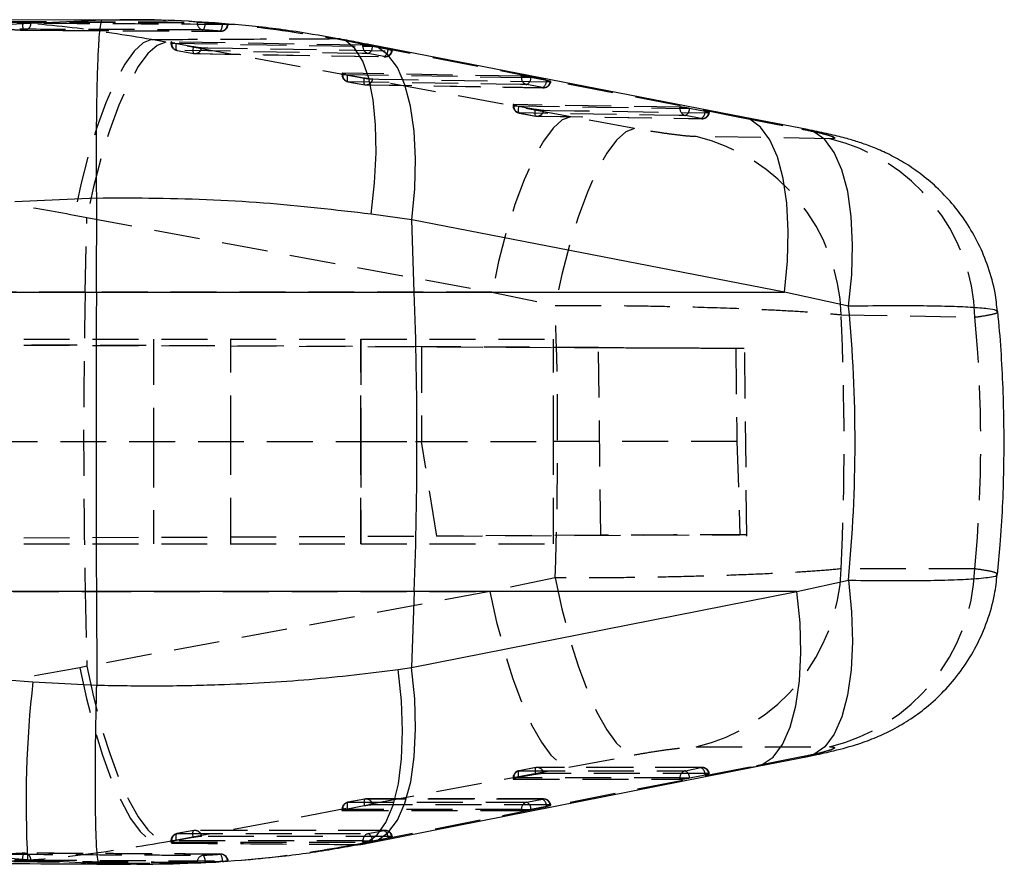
# Model space of a CAD drawing. Extents: x 46 to 629, y 29 to 396.
# Tile 7 of 12: x 318 to 358, y 169 to 204. Entities that reach past the tile are written whole.
import ezdxf

# ---------------------------------------------------------------- set-up
doc = ezdxf.new("R2010")
doc.units = 0
doc.header["$LTSCALE"] = 1.5
doc.linetypes.add('HIDDEN', pattern=[1.905, 1.27, -0.635])
doc.layers.get('0').update_dxf_attribs({"linetype": 'CONTINUOUS'})

msp = doc.modelspace()

# ---------------------------------------------------------------- linework, layer by layer
at = {"color": 7, "linetype": 'CONTINUOUS'}
for p, q in [((321.584413, 203.55376), (313.962641, 203.52171)), ((317.138711, 203.372814), (320.990401, 203.553123)), ((347.590613, 199.508092), (332.125591, 202.509252)), ((350.251319, 198.992005), (347.590315, 199.507908)), ((320.755983, 196.142643), (317.359181, 195.989883)), ((320.741164, 192.243974), (320.755991, 196.140723)), ((320.755991, 196.140723), (320.755983, 196.142643)), ((333.832728, 195.245531), (332.146006, 195.48193)), ((333.938392, 192.243974), (333.832728, 195.245531)), ((349.300133, 192.243974), (333.832728, 195.245531)), ((268.954771, 192.243974), (320.741164, 192.243974)), ((320.741164, 192.243974), (333.938392, 192.243974)), ((333.938392, 192.243974), (349.300133, 192.243974)), ((351.96379, 191.661611), (349.300133, 192.243974)), ((349.820065, 179.823758), (351.95333, 180.297356)), ((320.741164, 179.823758), (269.434141, 179.823758)), ((333.938392, 179.823758), (320.741164, 179.823758)), ((320.741164, 179.823758), (320.755946, 175.938112)), ((333.938392, 179.823758), (333.827542, 176.674927)), ((333.827542, 176.674927), (349.820065, 179.823758)), ((349.820065, 179.823758), (333.938392, 179.823758)), ((333.271968, 176.595322), (333.827542, 176.674927)), ((318.105715, 176.07334), (320.755901, 175.933976)), ((320.755901, 175.933976), (320.755946, 175.938112)), ((348.131897, 172.564289), (350.26476, 172.98406)), ((317.340294, 168.696137), (317.887897, 168.690441)), ((320.862355, 168.527778), (317.887897, 168.690441)), ((326.103436, 168.646816), (326.18245, 168.646477)), ((326.18245, 168.646477), (326.208638, 168.645151))]:
    msp.add_line(p, q, dxfattribs=at)
at = {"color": 7, "linetype": 'HIDDEN'}
for p, q in [((317.731599, 203.115491), (319.351489, 203.108702)), ((317.748877, 203.114564), (319.37472, 203.108549)), ((324.923808, 203.434398), (324.923808, 203.454182)), ((325.257065, 203.434398), (324.923808, 203.434398)), ((325.97162, 203.383708), (326.014528, 203.379976)), ((325.97162, 203.379976), (325.97162, 203.383708)), ((326.014528, 203.379976), (325.97162, 203.379976)), ((326.20726, 203.353273), (326.18204, 203.352349)), ((319.351489, 203.108702), (321.83625, 203.098288)), ((321.860845, 203.095393), (325.905057, 203.073995)), ((323.625634, 202.62398), (323.034385, 202.732582)), ((330.665635, 202.767218), (331.898244, 202.530835)), ((330.853315, 202.752911), (330.665635, 202.767218)), ((340.440901, 199.528194), (323.625634, 202.62398)), ((323.835912, 202.623818), (323.835912, 202.578815)), ((323.998759, 202.578815), (323.836351, 202.578815)), ((331.802341, 202.496672), (323.864112, 202.628545)), ((323.864112, 202.628545), (323.864112, 202.578815)), ((323.998759, 202.578815), (324.064615, 202.566173)), ((324.064615, 202.566173), (324.763375, 202.438405)), ((331.802341, 202.447053), (331.802341, 202.496672)), ((332.170354, 202.447053), (331.802341, 202.447053)), ((331.898244, 202.530835), (347.361731, 199.529666)), ((332.123073, 202.509433), (331.898244, 202.530835)), ((332.200216, 202.441348), (332.170354, 202.447053)), ((332.847851, 202.314764), (332.200216, 202.441348)), ((324.090774, 202.2791), (324.085648, 202.279281)), ((324.090774, 202.2791), (324.789534, 202.15134)), ((324.784408, 202.151518), (324.789534, 202.15134)), ((324.834118, 202.14713), (332.72125, 202.016894)), ((332.67677, 202.020727), (332.029136, 202.147316)), ((330.935376, 201.325609), (330.935376, 201.280613)), ((331.097903, 201.280613), (330.935823, 201.280613)), ((338.382365, 201.210696), (330.963569, 201.330366)), ((330.963569, 201.330366), (330.963569, 201.280613)), ((331.097903, 201.280613), (331.164064, 201.267906)), ((331.164064, 201.267906), (331.862824, 201.140105)), ((338.382365, 201.161092), (338.382365, 201.210696)), ((338.750737, 201.161092), (338.382365, 201.161092)), ((338.780256, 201.155451), (338.750737, 201.161092)), ((339.427891, 201.028917), (338.780256, 201.155451)), ((331.184941, 200.980203), (331.883701, 200.852432)), ((331.190246, 200.980904), (331.888991, 200.853112)), ((331.933739, 200.849057), (339.301439, 200.731189)), ((339.25684, 200.73481), (338.609206, 200.861352)), ((338.034841, 200.026992), (338.034841, 199.982003)), ((338.196891, 199.982003), (338.035288, 199.982003)), ((344.96239, 199.925339), (338.063034, 200.031789)), ((338.063034, 200.031789), (338.063034, 199.982003)), ((338.196891, 199.982003), (338.263514, 199.969195)), ((338.263514, 199.969195), (338.962274, 199.841335)), ((344.96239, 199.875762), (344.96239, 199.925339)), ((345.331254, 199.875762), (344.96239, 199.875762)), ((345.360296, 199.870215), (345.331254, 199.875762)), ((346.00793, 199.743769), (345.360296, 199.870215)), ((338.284241, 199.680779), (338.983001, 199.552964)), ((338.28971, 199.6823), (338.988455, 199.554454)), ((339.033427, 199.550552), (345.881688, 199.446129)), ((343.070777, 199.043652), (340.440901, 199.528194)), ((345.83694, 199.449557), (345.18929, 199.576015)), ((347.361731, 199.529666), (350.021856, 199.013816)), ((347.590419, 199.50789), (347.361731, 199.529666)), ((350.251155, 198.992029), (350.021856, 199.013816)), ((319.823632, 195.447934), (320.344286, 195.339341)), ((320.278751, 192.243974), (320.344286, 195.339341)), ((320.344286, 195.339341), (337.159427, 192.243974)), ((320.278751, 192.243974), (305.853123, 192.243974)), ((337.159427, 192.243974), (320.278751, 192.243974)), ((337.159427, 192.243974), (339.787888, 191.697272)), ((257.719873, 190.30366), (331.716882, 190.30366)), ((334.235715, 189.98135), (257.720592, 190.315213)), ((257.720592, 190.315207), (347.280743, 189.924425)), ((323.116334, 190.30366), (323.116334, 186.05366)), ((326.316329, 186.05366), (326.316329, 190.30366)), ((331.71578, 186.05366), (331.71578, 190.30366)), ((331.716882, 190.30366), (331.716882, 186.05366)), ((331.716882, 190.30366), (339.716332, 190.30366)), ((339.716332, 186.05366), (339.716332, 190.30366)), ((341.581362, 189.949297), (334.235715, 189.98135)), ((334.235715, 189.98135), (334.235715, 186.05366)), ((341.674583, 182.158429), (341.581362, 189.949297)), ((347.740727, 182.124887), (347.64825, 189.923126)), ((296.385737, 186.05366), (331.716882, 186.05366)), ((323.116334, 186.05366), (323.116334, 181.80366)), ((326.316329, 181.80366), (326.316329, 186.05366)), ((331.71578, 181.80366), (331.71578, 186.05366)), ((331.716882, 186.05366), (333.984511, 186.05366)), ((331.716882, 186.05366), (331.716882, 181.80366)), ((333.984511, 186.05366), (334.235715, 186.05366)), ((334.872904, 182.12875), (334.235715, 186.05366)), ((334.235715, 186.05366), (339.716332, 186.05366)), ((347.328397, 186.05366), (339.716332, 186.05366)), ((339.716332, 181.80366), (339.716332, 186.05366)), ((347.328397, 186.05366), (347.455161, 182.183655)), ((257.7182, 181.792101), (347.455161, 182.183655)), ((257.7182, 181.792097), (334.872904, 182.12875)), ((341.674583, 182.158429), (334.872904, 182.12875)), ((257.717511, 181.80366), (331.716882, 181.80366)), ((331.716882, 181.80366), (339.716332, 181.80366)), ((339.788603, 180.39088), (337.077977, 179.823758)), ((305.853123, 179.823758), (320.278751, 179.823758)), ((320.278751, 179.823758), (320.344398, 176.72306)), ((320.278751, 179.823758), (337.077977, 179.823758)), ((337.077977, 179.823758), (320.344398, 176.72306)), ((320.344398, 176.72306), (320.049862, 176.66116)), ((345.635565, 173.377814), (351.176234, 173.38013)), ((340.353268, 172.542512), (343.065249, 173.045052)), ((350.011828, 172.961656), (347.880723, 172.542064)), ((350.264641, 172.983931), (350.011828, 172.961656)), ((323.619651, 169.44168), (340.353268, 172.542512)), ((347.880723, 172.542064), (331.889423, 169.393349)), ((338.982972, 172.519985), (338.284212, 172.391375)), ((338.988679, 172.520014), (338.289919, 172.391422)), ((345.886441, 172.522449), (339.03821, 172.524842)), ((345.18935, 172.389174), (345.836984, 172.517605)), ((347.880723, 172.542064), (348.132553, 172.564176)), ((338.034841, 172.091834), (338.034841, 172.046778)), ((338.186773, 172.091834), (338.035452, 172.091834)), ((338.063034, 172.091834), (338.063034, 172.04146)), ((338.263156, 172.106799), (338.186773, 172.091834)), ((338.961916, 172.235394), (338.263156, 172.106799)), ((344.96239, 172.089573), (345.341491, 172.089573)), ((344.96239, 172.039259), (344.96239, 172.089573)), ((345.341491, 172.089573), (345.360594, 172.093303)), ((345.360594, 172.093303), (346.008228, 172.22173)), ((346.183406, 172.274625), (346.157374, 172.27722)), ((338.063034, 172.04146), (344.96239, 172.039259)), ((331.862452, 170.928937), (331.163692, 170.800359)), ((331.883522, 171.213514), (331.184762, 171.08493)), ((331.889214, 171.213591), (331.190469, 171.085015)), ((339.306357, 171.217449), (331.938671, 171.218426)), ((338.60931, 171.08414), (339.256944, 171.212596)), ((338.780569, 170.788297), (339.428203, 170.916752)), ((339.603411, 170.96963), (339.577334, 170.972224)), ((330.935376, 170.785425), (330.935376, 170.74037)), ((331.087442, 170.785425), (330.935987, 170.785425)), ((330.963569, 170.785425), (330.963569, 170.73506)), ((330.963569, 170.73506), (338.382365, 170.734218)), ((331.163692, 170.800359), (331.087442, 170.785425)), ((338.382365, 170.784541), (338.761317, 170.784541)), ((338.382365, 170.734218), (338.382365, 170.784541)), ((338.761317, 170.784541), (338.780569, 170.788297)), ((324.762995, 169.622619), (324.064235, 169.49405)), ((324.784057, 169.907246), (324.085297, 169.778688)), ((324.789757, 169.907294), (324.090997, 169.778727)), ((332.726287, 169.912253), (324.839169, 169.912141)), ((332.02927, 169.778917), (332.676905, 169.907387)), ((332.200544, 169.483094), (332.848179, 169.611564)), ((333.023386, 169.664428), (332.997309, 169.667024)), ((323.285165, 169.379776), (323.619651, 169.44168)), ((323.835912, 169.479135), (323.835912, 169.434082)), ((323.988075, 169.479135), (323.835912, 169.479135)), ((323.864112, 169.479135), (323.864112, 169.428777)), ((323.864112, 169.428777), (331.802341, 169.428991)), ((324.064235, 169.49405), (323.988075, 169.479135)), ((331.889423, 169.393349), (331.483366, 169.313746)), ((331.483366, 169.313746), (331.714662, 169.331992)), ((331.802341, 169.479318), (332.181188, 169.479318)), ((331.802341, 169.428991), (331.802341, 169.479318)), ((331.889423, 169.393349), (332.139345, 169.415211)), ((332.181188, 169.479318), (332.200544, 169.483094)), ((322.163189, 168.537537), (321.783873, 168.534692)), ((325.97162, 168.619184), (325.257065, 168.575747)), ((325.257065, 168.579973), (325.257065, 168.575747)), ((326.032372, 168.623582), (325.97162, 168.619184)), ((325.97162, 168.623582), (326.032372, 168.623582)), ((325.97162, 168.619184), (325.97162, 168.623582))]:
    msp.add_line(p, q, dxfattribs=at)
at = {"color": 8, "linetype": 'CONTINUOUS'}
msp.add_line((321.783873, 168.534692), (320.862355, 168.527778), dxfattribs=at)
at = {"color": 7, "linetype": 'CONTINUOUS', "flags": 128}
for points in [[(320.990401, 203.553123), (321.584406, 203.552157), (321.718322, 203.551939)], [(332.14158, 169.415642), (335.650565, 170.106664), (348.133358, 172.564146)]]:
    msp.add_lwpolyline(points, dxfattribs=at)
at = {"color": 7, "linetype": 'HIDDEN', "flags": 128}
for points in [[(323.034385, 202.732582), (322.686577, 202.595511), (322.313244, 202.253057), (321.92416, 201.714169), (321.52948, 200.992941), (321.139539, 200.108228), (320.764529, 199.083163), (320.414247, 197.944547), (320.097858, 196.72215), (319.823632, 195.447934)], [(323.625634, 202.62398), (323.266367, 202.488668), (322.881827, 202.147486), (322.482081, 201.609372), (322.077619, 200.88843), (321.679021, 200.003546), (321.296746, 198.977908), (320.940802, 197.838389), (320.620517, 196.614847), (320.344286, 195.339341)], [(323.864112, 202.578815), (327.819305, 202.513088), (331.802341, 202.447053)], [(324.085648, 202.279281), (324.077213, 202.283213), (324.066038, 202.298461), (324.057663, 202.324268), (324.052403, 202.359661), (324.050458, 202.403311), (324.051904, 202.453572), (324.056687, 202.508548), (324.064615, 202.566173)], [(324.763375, 202.438405), (324.75544, 202.380782), (324.750664, 202.325804), (324.749219, 202.275544), (324.751163, 202.231897), (324.756423, 202.196503), (324.764798, 202.170696), (324.775974, 202.15545), (324.784408, 202.151518)], [(325.110169, 202.39261), (325.366097, 202.388369), (326.389829, 202.371405), (330.484735, 202.303663), (332.997309, 202.26218)], [(332.029136, 202.147316), (331.773194, 202.151556), (330.749454, 202.168519), (326.654503, 202.236474), (324.090774, 202.2791)], [(324.789534, 202.15134), (325.045469, 202.147091), (326.069201, 202.130105), (330.164152, 202.062268), (332.67677, 202.020727)], [(330.963569, 201.280613), (334.659027, 201.220996), (338.382365, 201.161092)], [(331.164064, 201.267906), (331.156137, 201.210284), (331.151353, 201.155311), (331.149923, 201.105059), (331.15186, 201.061418), (331.15712, 201.026035), (331.165495, 201.000239), (331.176685, 200.985004), (331.190246, 200.980904)], [(331.888991, 200.853112), (331.875446, 200.857211), (331.864255, 200.872444), (331.85588, 200.898238), (331.85062, 200.93362), (331.848668, 200.97726), (331.850114, 201.027512), (331.854897, 201.082484), (331.862824, 201.140105)], [(332.209634, 201.094349), (332.465561, 201.090237), (333.489286, 201.073797), (337.584215, 201.008162), (339.577349, 200.97629)], [(338.609206, 200.861352), (338.353263, 200.865465), (337.329524, 200.881926), (333.234536, 200.947896), (331.190246, 200.980904)], [(331.888991, 200.853112), (332.144933, 200.848991), (333.168688, 200.832518), (337.263661, 200.766748), (339.25684, 200.73481)], [(338.063034, 199.982003), (341.49875, 199.929015), (344.96239, 199.875762)], [(338.263514, 199.969195), (338.255586, 199.911579), (338.250803, 199.856614), (338.249373, 199.806372), (338.25131, 199.762745), (338.256585, 199.727377), (338.264959, 199.701599), (338.276135, 199.686382), (338.28971, 199.6823)], [(340.440901, 199.528194), (340.081634, 199.392126), (339.69711, 199.05041), (339.297401, 198.511993), (338.892969, 197.790968), (338.494392, 196.906211), (338.112118, 195.880882), (337.756129, 194.741821), (337.435784, 193.518847), (337.159427, 192.243974)], [(345.18929, 199.576015), (344.933348, 199.579946), (343.909594, 199.595678), (339.814561, 199.658753), (338.28971, 199.6823)], [(338.988455, 199.554454), (338.974895, 199.558533), (338.963719, 199.573747), (338.95533, 199.599523), (338.95007, 199.634889), (338.948133, 199.678514), (338.949563, 199.728754), (338.954347, 199.783718), (338.962274, 199.841335)], [(338.988455, 199.554454), (339.244398, 199.550522), (340.268167, 199.534802), (344.3632, 199.472073), (345.83694, 199.449557)], [(339.309098, 199.795635), (339.565026, 199.791716), (340.588765, 199.776049), (344.683694, 199.713526), (346.157389, 199.691084)], [(343.070777, 199.043652), (342.711272, 198.905804), (342.326256, 198.560275), (341.925906, 198.016203), (341.520818, 197.287973), (341.121706, 196.394842), (340.739118, 195.360428), (340.383159, 194.212083), (340.063261, 192.980173), (339.787888, 191.697272)], [(351.183536, 198.616513), (348.388644, 198.659113), (345.64084, 198.701109)], [(351.656409, 191.310564), (354.408549, 191.262291), (357.207822, 191.213334)], [(357.199865, 180.769602), (354.405986, 180.76803), (351.656826, 180.766472)], [(339.788603, 180.39088), (340.063842, 179.113564), (340.383219, 177.886594), (340.738358, 176.742139), (341.119947, 175.710203), (341.517987, 174.817841), (341.922047, 174.088446), (342.321532, 173.541142), (342.705952, 173.190278), (343.065249, 173.045052)], [(337.077977, 179.823758), (337.354245, 178.554892), (337.674128, 177.337294), (338.029312, 176.202546), (338.410603, 175.180081), (338.808092, 174.296421), (339.211481, 173.574485), (339.610311, 173.032999), (339.994224, 172.686008), (340.353268, 172.542512)], [(320.049862, 176.66116), (320.32493, 175.39284), (320.642555, 174.175726), (320.994521, 173.041357), (321.371692, 172.019126), (321.764292, 171.135525), (322.162168, 170.413449), (322.554985, 169.871612), (322.932581, 169.524053), (323.285165, 169.379776)], [(320.344398, 176.72306), (320.620636, 175.454008), (320.940497, 174.236244), (321.295673, 173.101362), (321.676957, 172.078806), (322.07446, 171.195107), (322.477857, 170.473193), (322.876687, 169.931794), (323.260607, 169.584956), (323.619651, 169.44168)], [(338.988679, 172.520014), (338.975059, 172.516332), (338.963794, 172.50151), (338.95533, 172.476106), (338.949995, 172.441077), (338.947969, 172.397742), (338.949325, 172.347731), (338.954034, 172.292927), (338.961916, 172.235394)], [(345.836984, 172.517605), (345.581057, 172.517696), (344.557287, 172.518059), (340.462255, 172.519499), (338.988679, 172.520014)], [(344.96239, 172.089573), (341.498034, 172.090714), (338.063034, 172.091834)], [(338.289919, 172.391422), (338.276299, 172.38774), (338.265034, 172.372917), (338.256585, 172.347513), (338.251235, 172.312483), (338.249209, 172.269147), (338.25058, 172.219136), (338.255273, 172.164331), (338.263156, 172.106799)], [(338.289919, 172.391422), (338.545861, 172.391339), (339.569615, 172.391009), (343.664648, 172.389674), (345.18935, 172.389174)], [(346.157374, 172.27722), (345.901432, 172.277314), (344.877677, 172.277692), (340.782674, 172.279193), (339.309113, 172.27973)], [(331.190469, 171.085015), (331.176834, 171.081327), (331.165569, 171.066498), (331.15712, 171.041089), (331.151771, 171.006055), (331.149744, 170.962715), (331.151115, 170.9127), (331.155824, 170.857893), (331.163692, 170.800359)], [(331.190469, 171.085015), (331.446396, 171.084985), (332.470151, 171.084867), (336.565169, 171.084384), (338.60931, 171.08414)], [(331.889214, 171.213591), (331.875595, 171.209903), (331.864329, 171.195075), (331.85588, 171.169667), (331.850531, 171.134632), (331.848504, 171.091292), (331.849875, 171.041277), (331.854584, 170.986472), (331.862452, 170.928937)], [(339.256944, 171.212596), (339.001002, 171.212631), (337.977248, 171.212772), (333.88223, 171.213326), (331.889214, 171.213591)], [(339.577334, 170.972224), (339.321407, 170.972263), (338.297652, 170.972412), (334.202649, 170.973006), (332.209649, 170.97329)], [(338.382365, 170.784541), (334.658297, 170.78499), (330.963569, 170.785425)], [(324.064235, 169.49405), (324.056359, 169.551585), (324.051651, 169.606393), (324.050287, 169.656411), (324.052314, 169.699753), (324.057656, 169.734791), (324.066112, 169.760203), (324.07737, 169.775035), (324.090997, 169.778727)], [(324.090997, 169.778727), (324.346939, 169.778733), (325.370686, 169.778761), (329.465689, 169.778859), (332.02927, 169.778917)], [(324.762995, 169.622619), (324.755119, 169.680154), (324.750411, 169.73496), (324.749047, 169.784978), (324.751074, 169.828322), (324.756416, 169.863358), (324.764872, 169.88877), (324.77613, 169.903602), (324.789757, 169.907294)], [(332.676905, 169.907387), (332.420962, 169.907386), (331.397208, 169.907374), (327.302205, 169.907328), (324.789757, 169.907294)], [(332.997309, 169.667024), (332.741367, 169.667022), (331.717627, 169.66702), (327.622624, 169.667), (325.110192, 169.666983)], [(331.802341, 169.479318), (327.81856, 169.479232), (323.864112, 169.479135)]]:
    msp.add_lwpolyline(points, dxfattribs=at)
at = {"color": 8, "linetype": 'CONTINUOUS', "flags": 128}
for points in [[(332.146006, 195.48193), (332.289772, 196.786216), (332.352789, 198.035326), (332.333314, 199.195003), (332.231896, 200.233446), (332.051309, 201.122178), (331.796499, 201.836823), (331.47447, 202.357786), (331.094044, 202.670779), (330.853315, 202.752911)], [(333.832728, 195.245531), (333.958211, 196.540616), (333.992305, 197.781556), (333.934086, 198.9348), (333.785134, 199.969171), (333.549457, 200.856702), (333.233448, 201.573402), (332.845645, 202.099891), (332.396539, 202.421937), (332.123073, 202.509433)], [(349.300133, 192.243974), (349.425318, 193.539645), (349.459039, 194.78111), (349.400403, 195.934777), (349.250989, 196.969432), (349.014821, 197.85708), (348.698305, 198.573702), (348.310011, 199.09991), (347.860428, 199.421464), (347.590419, 199.50789)], [(351.96379, 191.661611), (352.093445, 192.966234), (352.130445, 194.217618), (352.073776, 195.381526), (351.924988, 196.426115), (351.688134, 197.322806), (351.369726, 198.047068), (350.978451, 198.579084), (350.525024, 198.904299), (350.251155, 198.992029)], [(351.95333, 180.297356), (352.085831, 178.989528), (352.125006, 177.735717), (352.069767, 176.57045), (351.92165, 175.525815), (351.684707, 174.63058), (351.365479, 173.909396), (350.972774, 173.382125), (350.517364, 173.063285), (350.264641, 172.983931)], [(348.132553, 172.564176), (348.382669, 172.642532), (348.834994, 172.958331), (349.225359, 173.480841), (349.543127, 174.195803), (349.779593, 175.083698), (349.928336, 176.120292), (349.985259, 177.277292), (349.94884, 178.523116), (349.820065, 179.823758)], [(331.714662, 169.331992), (331.962215, 169.410208), (332.391816, 169.723092), (332.760411, 170.243816), (333.057883, 170.958106), (333.276065, 171.846372), (333.408999, 172.884259), (333.453017, 174.043309), (333.406912, 175.29174), (333.271968, 176.595322)], [(332.139345, 169.415211), (332.391234, 169.494031), (332.843425, 169.809982), (333.233642, 170.332581), (333.551245, 171.047566), (333.787563, 171.935427), (333.936142, 172.971934), (333.992945, 174.128803), (333.956423, 175.374464), (333.827542, 176.674927)]]:
    msp.add_lwpolyline(points, dxfattribs=at)
at = {"color": 7, "linetype": 'HIDDEN'}
for centre, radius, start, end in [((318.069685, 203.317315), 0.393746, 165.7088973, 210.8355168), ((317.749974, 203.419332), 0.3045, 266.2295773, 269.7926538), ((317.73849, 203.402568), 0.287159, 268.6249323, 359.0106245), ((325.217139, 203.421957), 0.293595, 177.5712631, 262.8522017), ((324.769123, 203.395718), 0.489473, 327.210736, 4.5325002), ((325.52376, 203.345643), 0.449174, 323.1952081, 4.3836498), ((325.896147, 203.36233), 0.286067, 267.4472706, 358.0004162), ((325.906867, 203.379976), 0.3045, 269.6566972, 355.1666633), ((324.140413, 202.578814), 0.3045, 180, 259.638528), ((324.160599, 202.567471), 0.296704, 177.8089282, 256.3884602), ((324.832034, 202.428549), 0.280448, 261.2836655, 352.6374075), ((332.098837, 202.435726), 0.296713, 177.8122634, 256.4136254), ((331.868649, 202.437481), 0.33159, 298.946497, 0.6681272), ((332.516296, 202.310885), 0.331577, 298.9451569, 0.670414), ((324.839172, 202.451053), 0.3045, 259.6383433, 269.0491884), ((332.719133, 202.29798), 0.280471, 261.3128204, 352.6665316), ((332.726283, 202.320465), 0.3045, 269.0536836, 349.7232018), ((331.239876, 201.280614), 0.3045, 180, 259.6361426), ((331.260094, 201.269306), 0.29674, 177.8162392, 256.3856301), ((331.93152, 201.130295), 0.280427, 261.2768251, 352.6353178), ((338.678886, 201.14979), 0.296736, 177.8172141, 256.4188568), ((338.448586, 201.151561), 0.331693, 298.9628673, 0.6719489), ((331.938635, 201.152821), 0.3045, 259.6358305, 269.0777714), ((339.096216, 201.025022), 0.331697, 298.9632634, 0.6728144), ((339.299187, 201.012045), 0.28045, 261.3152696, 352.6753629), ((339.306309, 201.034551), 0.3045, 269.0828953, 349.7325023), ((338.339339, 199.982004), 0.3045, 180, 259.6318929), ((338.359602, 199.970735), 0.296782, 177.8240494, 256.3790191), ((345.258949, 199.864496), 0.296772, 177.8244665, 256.4248925), ((345.028511, 199.866268), 0.331809, 298.9833312, 0.6815268), ((339.038097, 199.854156), 0.3045, 259.631302, 269.1200513), ((339.031035, 199.831579), 0.280377, 261.2650201, 352.6345822), ((345.676078, 199.739841), 0.331876, 298.9931205, 0.6781246), ((345.879254, 199.72676), 0.280414, 261.3209706, 352.6907374), ((345.886335, 199.749305), 0.3045, 269.1255901, 349.7474355), ((343.815437, 191.07184), 7.844605, 1.7438705, 76.544189), ((349.366208, 190.984975), 7.844939, 1.6680634, 76.6054056), ((614.071354, 186.033866), 293.85823, 178.78907774, 181.21092226), ((343.787461, 181.031687), 7.873834, 283.5748073, 358.0697373), ((349.330804, 181.034306), 7.873512, 283.5553527, 358.0733779), ((339.038097, 172.220427), 0.3045, 89.9799124, 100.4275196), ((339.032052, 172.244053), 0.279349, 7.3375681, 98.9322291), ((345.880274, 172.241599), 0.279381, 7.3251342, 98.9137551), ((345.671544, 172.22436), 0.336695, 359.5526048, 60.5695592), ((345.886335, 172.218005), 0.3045, 10.2952552, 89.979557), ((338.339339, 172.091835), 0.3045, 100.4273459, 180), ((338.36073, 172.102088), 0.297873, 103.7522633, 181.9726916), ((345.260098, 172.099814), 0.297883, 103.7391175, 181.970129), ((345.023917, 172.095933), 0.336688, 359.5524715, 60.5703181), ((331.239876, 170.785425), 0.3045, 100.4260966, 180), ((331.261253, 170.795687), 0.297861, 103.7473175, 181.9743582), ((331.938635, 170.914001), 0.3045, 89.9923712, 100.4261884), ((331.93258, 170.937621), 0.279356, 7.3356305, 98.9303296), ((338.68006, 170.794792), 0.297871, 103.7401635, 181.9723614), ((338.44389, 170.790889), 0.33669, 359.5589971, 60.5729639), ((339.300247, 170.936605), 0.279368, 7.3251974, 98.9168888), ((339.091539, 170.919354), 0.336674, 359.5571599, 60.5744883), ((339.306309, 170.912997), 0.3045, 10.2995063, 89.9920189), ((324.140413, 169.479136), 0.3045, 100.4253959, 180), ((324.161778, 169.489416), 0.297843, 103.7475511, 181.9780895), ((324.839172, 169.607703), 0.3045, 90.000791, 100.4254501), ((324.833099, 169.631295), 0.279381, 7.3389819, 98.9246334), ((332.100025, 169.489581), 0.297862, 103.7415701, 181.9745764), ((331.86392, 169.485691), 0.336634, 359.5579882, 60.5814243), ((332.720205, 169.631375), 0.279388, 7.3307827, 98.9157801), ((332.511558, 169.614163), 0.33663, 359.5576176, 60.5817949), ((332.726283, 169.60779), 0.3045, 10.3021083, 90.0004732), ((318.067154, 168.764779), 0.3909, 148.7604663, 194.1379993), ((317.749974, 168.663607), 0.3045, 89.6863722, 93.5452662), ((317.738898, 168.68074), 0.286828, 0.7185719, 91.1916972), ((325.217221, 168.592106), 0.293664, 96.2869062, 182.3678525), ((324.773963, 168.626103), 0.4853, 354.5455618, 32.1018039), ((325.896054, 168.641015), 0.286447, 1.0925696, 91.6241895), ((325.527961, 168.664767), 0.445567, 354.6963349, 36.1085358), ((325.906867, 168.623581), 0.3045, 0, 89.7490128)]:
    msp.add_arc(centre, radius, start, end, dxfattribs=at)
at = {"color": 7, "linetype": 'CONTINUOUS'}
for centre, radius, start, end in [((157.314657, 186.033866), 176.732875, 357.98630423, 2.01369577), ((362.328742, 171.073965), 44.504718, 173.5501455, 183.0700391)]:
    msp.add_arc(centre, radius, start, end, dxfattribs=at)
at = {"color": 7, "linetype": 'HIDDEN'}
for centre, major_axis, ratio, start_param, end_param in [((308.419812, 186.033866), (0, 71.253), 0.441632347, 4.633109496, 4.791955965), ((308.419812, 186.033866), (0, 71.253), 0.6084746, 4.638396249, 4.786512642), ((266.551894, 186.033866), (90.89639, 0), 0.783892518, 6.209236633, 6.355940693)]:
    msp.add_ellipse(centre, major_axis=major_axis, ratio=ratio, start_param=start_param, end_param=end_param, dxfattribs=at)
at = {"color": 7, "linetype": 'CONTINUOUS'}
msp.add_ellipse((266.551894, 186.033866), major_axis=(85.679557, 0), ratio=0.831621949, start_param=6.202589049, end_param=6.362250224, dxfattribs=at)
for points, knots in [([(320.755983, 196.142643), (320.752559, 196.589004), (320.745612, 197.494672), (320.748045, 198.783725), (320.759902, 199.990464), (320.781495, 201.05717), (320.812251, 201.973372), (320.850776, 202.696435), (320.896556, 203.219252), (320.941968, 203.484447), (320.974299, 203.549093), (320.988504, 203.552649), (320.990401, 203.553123)], [0, 0, 0, 0, 0.112428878, 0.228118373, 0.340547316, 0.456236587, 0.568668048, 0.684359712, 0.796795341, 0.912490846, 0.988316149, 1, 1, 1, 1]), ([(330.850708, 202.741772), (330.245642, 202.852767), (328.912929, 203.097245), (326.806142, 203.342221), (324.563912, 203.499066), (322.86658, 203.560907), (321.918343, 203.548221), (321.718367, 203.545546)], [0, 0, 0, 0, 0.205416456, 0.452449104, 0.694110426, 0.935490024, 1, 1, 1, 1]), ([(332.123118, 202.508934), (331.956048, 202.541567), (331.539813, 202.622869), (331.107453, 202.703726), (330.848636, 202.752128)], [0, 0, 0, 0, 0.401384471, 1, 1, 1, 1]), ([(358.138698, 191.439313), (358.113221, 191.699227), (358.051711, 192.326747), (357.781123, 193.278817), (357.374999, 194.264042), (356.862499, 195.150712), (356.273098, 195.93299), (355.628042, 196.607404), (354.951078, 197.17374), (354.26642, 197.634635), (353.60097, 197.995473), (352.978164, 198.267616), (352.411577, 198.468862), (351.842092, 198.637502), (351.220247, 198.791008), (350.669784, 198.912004), (350.318931, 198.977663), (350.245269, 198.991449)], [0, 0, 0, 0, 0.064075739, 0.1547001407, 0.2418143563, 0.3254683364, 0.4055975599, 0.4820229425, 0.5544570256, 0.6224597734, 0.6853190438, 0.7421911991, 0.7935203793, 0.8435576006, 0.9097148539, 0.9810445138, 1, 1, 1, 1]), ([(332.146006, 195.48193), (330.667457, 195.655377), (327.670281, 196.006971), (323.793757, 196.151784), (321.477015, 196.143349), (320.755991, 196.140723)], [0, 0, 0, 0, 0.40141212, 0.813705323, 1, 1, 1, 1]), ([(320.741164, 192.243974), (320.735263, 190.173938), (320.723461, 186.033866), (320.735263, 181.893794), (320.741164, 179.823758)], [0, 0, 0, 0, 0.5000000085, 1, 1, 1, 1]), ([(358.140635, 180.531608), (358.180847, 180.941592), (358.323797, 182.399037), (358.434858, 184.915273), (358.409338, 188.072576), (358.276018, 190.247585), (358.162767, 191.367311), (358.155327, 191.440869)], [0, 0, 0, 0, 0.1131391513, 0.4021971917, 0.6908820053, 0.9796930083, 1, 1, 1, 1]), ([(350.257339, 172.984811), (350.35194, 173.002819), (350.74058, 173.0768), (351.444439, 173.237269), (352.259967, 173.455606), (353.096142, 173.761107), (353.832802, 174.10658), (354.566401, 174.541376), (355.313802, 175.101654), (356.038707, 175.791699), (356.708984, 176.615595), (357.287603, 177.557694), (357.737034, 178.596021), (358.032106, 179.597463), (358.101214, 180.255299), (358.130278, 180.531964)], [0, 0, 0, 0, 0.024461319, 0.100492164, 0.201660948, 0.270746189, 0.334459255, 0.406270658, 0.482450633, 0.565190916, 0.652904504, 0.743937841, 0.837056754, 0.931471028, 1, 1, 1, 1]), ([(269.434141, 179.823758), (274.221823, 179.458293), (290.446527, 178.219791), (306.669742, 176.960812), (318.105715, 176.07334)], [0, 0, 0, 0, 0.295085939, 1, 1, 1, 1]), ([(320.755946, 175.938112), (321.598342, 175.925417), (323.289537, 175.899931), (326.249782, 175.959717), (329.633613, 176.141229), (332.051918, 176.443051), (333.271968, 176.595322)], [0, 0, 0, 0, 0.196932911, 0.3953624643, 0.6949566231, 1, 1, 1, 1]), ([(320.862355, 168.527778), (320.860535, 168.52855), (320.847591, 168.534037), (320.818377, 168.598867), (320.779296, 168.860147), (320.743367, 169.3765), (320.717557, 170.103005), (320.702274, 171.011478), (320.698424, 172.082989), (320.705949, 173.281701), (320.724267, 174.57634), (320.745356, 175.481431), (320.755901, 175.933976)], [0, 0, 0, 0, 0.011732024, 0.08346014, 0.198031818, 0.312603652, 0.427171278, 0.541738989, 0.65630426, 0.77086933, 0.885434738, 1, 1, 1, 1]), ([(317.887897, 168.690441), (306.455928, 169.576534), (290.239049, 170.833505), (274.022492, 172.070423), (269.237677, 172.435385)], [0, 0, 0, 0, 0.704942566, 1, 1, 1, 1]), ([(321.783798, 168.529017), (322.123399, 168.523155), (323.216231, 168.504291), (325.070158, 168.563106), (327.337226, 168.714391), (329.566261, 168.961157), (331.005835, 169.216512), (331.711071, 169.341609)], [0, 0, 0, 0, 0.100427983, 0.323176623, 0.549423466, 0.779266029, 1, 1, 1, 1]), ([(331.721293, 169.333363), (331.820177, 169.352552), (331.96143, 169.379964), (332.099004, 169.407479), (332.140269, 169.415733)], [0, 0, 0, 0, 0.700049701, 1, 1, 1, 1]), ([(313.861111, 168.570718), (314.15022, 168.568105), (316.904181, 168.543218), (319.679463, 168.524063), (322.163398, 168.506919)], [0, 0, 0, 0, 0.104979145, 1, 1, 1, 1])]:
    msp.add_open_spline(points, degree=3, knots=knots, dxfattribs=at)
at = {"color": 7, "linetype": 'HIDDEN'}
for points, knots in [([(321.718322, 203.551939), (322.062029, 203.552707), (323.749914, 203.556478), (326.798253, 203.389207), (329.366691, 202.976126), (330.665635, 202.767218)], [0, 0, 0, 0, 0.112203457, 0.551011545, 1, 1, 1, 1]), ([(323.034385, 202.732582), (321.938268, 202.909966), (319.746016, 203.264738), (316.707247, 203.508908), (314.768365, 203.50427), (313.962484, 203.502342)], [0, 0, 0, 0, 0.368825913, 0.737657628, 1, 1, 1, 1]), ([(316.767665, 203.475501), (317.469057, 203.474396), (318.871842, 203.472186), (321.590548, 203.465822), (323.607879, 203.458777), (324.923808, 203.454182)], [0, 0, 0, 0, 0.257988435, 0.515976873, 1, 1, 1, 1]), ([(316.767665, 203.460906), (318.170446, 203.457599), (320.889139, 203.451191), (323.607876, 203.439875), (324.923808, 203.434398)], [0, 0, 0, 0, 0.515976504, 1, 1, 1, 1]), ([(317.688125, 203.414511), (317.493832, 203.427039), (317.258602, 203.442208), (317.023234, 203.454893), (316.982271, 203.4571)], [0, 0, 0, 0, 0.825965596, 1, 1, 1, 1]), ([(325.180607, 203.130644), (323.811816, 203.136203), (321.499795, 203.145594), (318.782798, 203.153112), (317.434574, 203.15596), (317.029553, 203.156816)], [0, 0, 0, 0, 0.503778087, 0.85092978, 1, 1, 1, 1]), ([(317.029553, 203.156816), (317.129277, 203.151495), (317.363365, 203.139006), (317.597315, 203.124067), (317.731599, 203.115491)], [0, 0, 0, 0, 0.426013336, 1, 1, 1, 1]), ([(318.025606, 203.397609), (318.009306, 203.397886), (317.975754, 203.398455), (317.892707, 203.40218), (317.794308, 203.407629), (317.723556, 203.412128), (317.689177, 203.41444), (317.688125, 203.414511)], [0, 0, 0, 0, 0.237611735, 0.489088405, 0.740565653, 0.9920572, 1, 1, 1, 1]), ([(326.18204, 203.352349), (326.098303, 203.352909), (325.673573, 203.355753), (323.884851, 203.367356), (321.249779, 203.382789), (318.955706, 203.393334), (318.025606, 203.397609)], [0, 0, 0, 0, 0.030799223, 0.156219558, 0.657900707, 1, 1, 1, 1]), ([(325.883406, 203.076547), (325.796681, 203.08375), (325.563033, 203.103156), (325.328246, 203.120032), (325.180607, 203.130644)], [0, 0, 0, 0, 0.371176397, 1, 1, 1, 1]), ([(325.257065, 203.434398), (325.40717, 203.423722), (325.645882, 203.406744), (325.883441, 203.387222), (325.97162, 203.379976)], [0, 0, 0, 0, 0.628811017, 1, 1, 1, 1]), ([(326.014528, 203.379976), (326.045327, 203.37706), (326.106927, 203.371228), (326.172091, 203.363187), (326.208112, 203.357324), (326.206664, 203.355518), (326.206127, 203.354849)], [0, 0, 0, 0, 0.278641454, 0.557308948, 0.835958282, 1, 1, 1, 1]), ([(321.83625, 203.098288), (322.779128, 203.093573), (324.128173, 203.086826), (325.477234, 203.078926), (325.883406, 203.076547)], [0, 0, 0, 0, 0.698922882, 1, 1, 1, 1]), ([(323.034385, 202.732582), (324.189389, 202.73813), (326.729886, 202.750333), (329.276698, 202.761259), (330.665635, 202.767218)], [0, 0, 0, 0, 0.454636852, 1, 1, 1, 1]), ([(323.864112, 202.628545), (323.850973, 202.628509), (323.83386, 202.628462), (323.838391, 202.624693), (323.839443, 202.623818)], [0, 0, 0, 0, 0.767750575, 1, 1, 1, 1]), ([(323.844018, 202.618226), (323.854989, 202.614199), (323.877091, 202.606086), (323.937193, 202.591568), (323.982471, 202.582189), (323.998759, 202.578815)], [0, 0, 0, 0, 0.386912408, 0.779449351, 1, 1, 1, 1]), ([(324.763375, 202.438405), (324.773293, 202.436615), (324.816023, 202.428902), (324.895346, 202.415962), (324.991171, 202.402663), (325.066536, 202.394472), (325.096741, 202.393183), (325.110169, 202.39261)], [0, 0, 0, 0, 0.07367576, 0.317416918, 0.561171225, 0.804909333, 1, 1, 1, 1]), ([(332.170354, 202.447053), (332.136348, 202.453164), (332.068321, 202.465389), (331.964386, 202.480944), (331.874909, 202.491988), (331.824752, 202.496094), (331.80598, 202.496578), (331.802341, 202.496672)], [0, 0, 0, 0, 0.237931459, 0.475952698, 0.711880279, 0.944134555, 1, 1, 1, 1]), ([(332.997309, 202.26218), (333.000075, 202.262158), (333.01651, 202.262031), (333.031382, 202.264756), (333.017794, 202.274077), (332.970974, 202.288134), (332.908909, 202.302555), (332.863375, 202.31166), (332.847851, 202.314764)], [0, 0, 0, 0, 0.042868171, 0.254750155, 0.46663645, 0.678520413, 0.890399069, 1, 1, 1, 1]), ([(330.963569, 201.330366), (330.95044, 201.330322), (330.93334, 201.330265), (330.937858, 201.326487), (330.938908, 201.325609)], [0, 0, 0, 0, 0.767756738, 1, 1, 1, 1]), ([(330.943482, 201.320004), (330.954453, 201.31597), (330.976555, 201.307843), (331.036581, 201.29333), (331.081729, 201.283968), (331.097903, 201.280613)], [0, 0, 0, 0, 0.387455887, 0.780568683, 1, 1, 1, 1]), ([(331.862824, 201.140105), (331.872626, 201.138335), (331.915234, 201.130643), (331.994435, 201.117714), (332.090306, 201.10441), (332.165846, 201.096204), (332.196134, 201.094921), (332.209634, 201.094349)], [0, 0, 0, 0, 0.072818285, 0.316529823, 0.560296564, 0.804017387, 1, 1, 1, 1]), ([(338.750737, 201.161092), (338.716733, 201.1672), (338.648721, 201.179416), (338.544758, 201.194971), (338.455224, 201.206011), (338.404902, 201.21012), (338.386061, 201.210602), (338.382365, 201.210696)], [0, 0, 0, 0, 0.237766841, 0.475565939, 0.711285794, 0.943361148, 1, 1, 1, 1]), ([(339.577349, 200.97629), (339.580067, 200.976269), (339.596456, 200.976145), (339.611412, 200.978868), (339.59794, 200.988185), (339.551226, 201.002237), (339.489146, 201.016672), (339.443514, 201.025794), (339.427891, 201.028917)], [0, 0, 0, 0, 0.042127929, 0.25401859, 0.465907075, 0.677792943, 0.889685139, 1, 1, 1, 1]), ([(338.063034, 200.031789), (338.049892, 200.031736), (338.032774, 200.031666), (338.037317, 200.027873), (338.038372, 200.026992)], [0, 0, 0, 0, 0.767758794, 1, 1, 1, 1]), ([(338.042947, 200.021364), (338.053917, 200.017319), (338.076019, 200.009171), (338.135923, 199.994667), (338.180883, 199.985328), (338.196891, 199.982003)], [0, 0, 0, 0, 0.388265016, 0.782200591, 1, 1, 1, 1]), ([(345.331254, 199.875762), (345.297264, 199.881865), (345.22928, 199.894072), (345.125279, 199.90962), (345.03565, 199.920649), (344.985092, 199.924771), (344.966166, 199.925244), (344.96239, 199.925339)], [0, 0, 0, 0, 0.2374718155, 0.4749750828, 0.7104380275, 0.9422385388, 1, 1, 1, 1]), ([(338.962274, 199.841335), (338.971898, 199.839596), (339.014327, 199.83193), (339.093345, 199.819026), (339.189273, 199.805705), (339.265089, 199.79748), (339.295496, 199.796206), (339.309098, 199.795635)], [0, 0, 0, 0, 0.071508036, 0.315241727, 0.558958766, 0.802700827, 1, 1, 1, 1]), ([(346.157389, 199.691084), (346.160044, 199.691066), (346.176398, 199.690953), (346.191408, 199.693664), (346.178139, 199.70298), (346.131565, 199.717018), (346.069475, 199.731475), (346.0237, 199.740619), (346.00793, 199.743769)], [0, 0, 0, 0, 0.041060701, 0.252953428, 0.464846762, 0.676740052, 0.888634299, 1, 1, 1, 1]), ([(345.64084, 198.701109), (345.519289, 198.706363), (345.397175, 198.711641), (345.059467, 198.74324), (344.720575, 198.781945), (344.089259, 198.870464), (343.539485, 198.958808), (343.178142, 199.024217), (343.070777, 199.043652)], [0, 0, 0, 0, 0.235156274, 0.236247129, 0.472332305, 0.635247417, 0.891622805, 1, 1, 1, 1]), ([(350.021856, 199.013816), (350.027477, 199.012724), (350.264383, 198.966707), (350.701652, 198.875224), (351.102415, 198.773325), (351.345051, 198.692713), (351.42904, 198.635113), (351.320982, 198.615549), (351.202557, 198.61638), (351.183536, 198.616513)], [0, 0, 0, 0, 0.005214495, 0.219785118, 0.434651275, 0.550718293, 0.7539113, 0.960472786, 1, 1, 1, 1]), ([(309.590468, 195.93427), (310.440701, 196.002212), (312.141096, 196.138093), (314.713716, 196.110523), (317.290115, 195.91168), (318.979134, 195.602515), (319.823632, 195.447934)], [0, 0, 0, 0, 0.246010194, 0.492000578, 0.746003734, 1, 1, 1, 1]), ([(339.787888, 191.697272), (340.282253, 191.698616), (341.368255, 191.701568), (343.090212, 191.685306), (345.048235, 191.64971), (346.875828, 191.596266), (348.493232, 191.530622), (349.768958, 191.463667), (350.859584, 191.390244), (351.3908, 191.337124), (351.656409, 191.310564)], [0, 0, 0, 0, 0.106309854, 0.233537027, 0.36076261, 0.52336044, 0.642348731, 0.761336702, 0.880668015, 1, 1, 1, 1]), ([(357.207822, 191.213334), (357.295316, 191.225103), (357.609498, 191.267365), (357.974698, 191.337623), (358.18149, 191.401262), (358.139548, 191.43239), (358.131396, 191.43844)], [0, 0, 0, 0, 0.144982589, 0.520615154, 0.90681872, 1, 1, 1, 1]), ([(341.581362, 189.949297), (342.092362, 189.947068), (343.114366, 189.942608), (344.459614, 189.936738), (345.611095, 189.931713), (346.536643, 189.927674), (347.193473, 189.924808), (347.590098, 189.923077), (347.617788, 189.922956), (347.630667, 189.9229)], [0, 0, 0, 0, 0.145574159, 0.291148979, 0.43672374, 0.582298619, 0.727864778, 0.873430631, 1, 1, 1, 1]), ([(347.280743, 189.924425), (347.286761, 189.394359), (347.30141, 188.104088), (347.318391, 186.813847), (347.328397, 186.05366)], [0, 0, 0, 0, 0.410818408, 1, 1, 1, 1]), ([(347.703295, 182.184737), (347.706179, 182.18475), (347.714825, 182.184787), (347.41345, 182.183472), (346.835056, 182.180948), (345.973757, 182.177189), (344.883562, 182.172432), (343.580326, 182.166745), (342.47122, 182.161905), (341.813574, 182.159035), (341.674583, 182.158429)], [0, 0, 0, 0, 0.073932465, 0.221670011, 0.369407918, 0.517151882, 0.6648966, 0.812650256, 0.960404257, 1, 1, 1, 1]), ([(351.656826, 180.766472), (351.358806, 180.737949), (350.79347, 180.683843), (349.632302, 180.610936), (348.280915, 180.544063), (346.727014, 180.485824), (345.026019, 180.438822), (343.297781, 180.406273), (341.526582, 180.387626), (340.367931, 180.389796), (339.788603, 180.39088)], [0, 0, 0, 0, 0.132849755, 0.252012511, 0.37117531, 0.506324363, 0.628859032, 0.751394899, 0.875696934, 1, 1, 1, 1]), ([(358.115452, 180.533932), (358.117814, 180.551263), (358.123814, 180.595281), (357.829794, 180.674415), (357.409842, 180.737873), (357.199865, 180.769602)], [0, 0, 0, 0, 0.245113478, 0.622556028, 1, 1, 1, 1]), ([(320.049862, 176.66116), (319.221221, 176.50768), (317.563916, 176.200716), (314.980249, 175.990275), (312.341218, 175.952348), (310.557696, 176.093763), (309.665891, 176.164473)], [0, 0, 0, 0, 0.245832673, 0.491672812, 0.745823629, 1, 1, 1, 1]), ([(343.065249, 173.045052), (343.071773, 173.046259), (343.31852, 173.091922), (343.831328, 173.179892), (344.461575, 173.271431), (345.010295, 173.337812), (345.392229, 173.372553), (345.571319, 173.376425), (345.635565, 173.377814)], [0, 0, 0, 0, 0.006657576, 0.251811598, 0.497180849, 0.631987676, 0.867980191, 1, 1, 1, 1]), ([(351.176234, 173.38012), (351.176841, 173.38012), (351.279999, 173.380134), (351.411503, 173.365248), (351.367709, 173.307589), (351.14002, 173.22209), (350.723502, 173.108712), (350.253142, 173.01152), (350.011828, 172.961656)], [0, 0, 0, 0, 0.001202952, 0.20463744, 0.40804863, 0.546677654, 0.767425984, 1, 1, 1, 1]), ([(338.186773, 172.091834), (338.158558, 172.085626), (338.102118, 172.073207), (338.04931, 172.057411), (338.029123, 172.046224), (338.0406, 172.041847), (338.058426, 172.041539), (338.063034, 172.04146)], [0, 0, 0, 0, 0.232178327, 0.464447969, 0.69459534, 0.921065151, 1, 1, 1, 1]), ([(339.309113, 172.27973), (339.307894, 172.279726), (339.292069, 172.27967), (339.249366, 172.277113), (339.164399, 172.267655), (339.065106, 172.253393), (338.995819, 172.241661), (338.962592, 172.235519), (338.961916, 172.235394)], [0, 0, 0, 0, 0.020336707, 0.263975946, 0.507642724, 0.751292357, 0.994945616, 1, 1, 1, 1]), ([(344.96239, 172.039259), (344.979592, 172.039852), (345.013992, 172.041038), (345.098393, 172.050324), (345.195977, 172.064039), (345.280452, 172.078082), (345.327175, 172.086878), (345.341491, 172.089573)], [0, 0, 0, 0, 0.223190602, 0.446318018, 0.671049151, 0.899209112, 1, 1, 1, 1]), ([(346.008228, 172.22173), (346.031967, 172.226616), (346.085455, 172.237626), (346.146537, 172.253347), (346.183563, 172.265904), (346.182499, 172.27005), (346.18208, 172.271684)], [0, 0, 0, 0, 0.231395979, 0.521390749, 0.811379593, 1, 1, 1, 1]), ([(332.209649, 170.97329), (332.208454, 170.973285), (332.192684, 170.973227), (332.149997, 170.970675), (332.065076, 170.961211), (331.965786, 170.946973), (331.896469, 170.935188), (331.863177, 170.929071), (331.862452, 170.928937)], [0, 0, 0, 0, 0.019971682, 0.263626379, 0.507288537, 0.750932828, 0.994576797, 1, 1, 1, 1]), ([(339.428203, 170.916752), (339.451898, 170.921629), (339.505342, 170.93263), (339.566425, 170.948347), (339.603498, 170.960913), (339.602464, 170.965063), (339.602055, 170.966701)], [0, 0, 0, 0, 0.230962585, 0.520943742, 0.810936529, 1, 1, 1, 1]), ([(331.087442, 170.785425), (331.059212, 170.779219), (331.002745, 170.766804), (330.949906, 170.751007), (330.929678, 170.739826), (330.941109, 170.735444), (330.958944, 170.735139), (330.963569, 170.73506)], [0, 0, 0, 0, 0.232118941, 0.4642928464, 0.6943606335, 0.9207530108, 1, 1, 1, 1]), ([(338.382365, 170.734218), (338.399567, 170.734814), (338.433967, 170.736006), (338.518368, 170.745302), (338.615956, 170.759027), (338.70038, 170.773062), (338.747055, 170.781854), (338.761317, 170.784541)], [0, 0, 0, 0, 0.223267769, 0.446473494, 0.671284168, 0.899557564, 1, 1, 1, 1]), ([(325.110192, 169.666983), (325.092801, 169.666381), (325.058018, 169.665177), (324.972833, 169.655789), (324.874831, 169.641976), (324.802431, 169.629837), (324.766394, 169.623241), (324.762995, 169.622619)], [0, 0, 0, 0, 0.243652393, 0.487313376, 0.730954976, 0.97462271, 1, 1, 1, 1]), ([(332.848179, 169.611564), (332.87184, 169.616436), (332.925251, 169.627433), (332.986343, 169.643142), (333.023446, 169.655715), (333.022431, 169.659867), (333.02203, 169.661507)], [0, 0, 0, 0, 0.230649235, 0.5206453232, 0.810642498, 1, 1, 1, 1]), ([(313.860992, 168.592317), (314.701202, 168.588313), (316.717653, 168.578703), (319.87585, 168.823906), (322.148734, 169.194488), (323.285165, 169.379776)], [0, 0, 0, 0, 0.263168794, 0.631588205, 1, 1, 1, 1]), ([(331.483366, 169.313746), (330.452336, 169.137851), (328.37452, 168.783375), (325.238304, 168.51833), (323.137269, 168.531453), (322.163189, 168.537537)], [0, 0, 0, 0, 0.345681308, 0.696645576, 1, 1, 1, 1]), ([(331.483366, 169.313746), (330.332551, 169.322364), (327.592354, 169.342886), (324.866327, 169.366234), (323.285165, 169.379776)], [0, 0, 0, 0, 0.419975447, 1, 1, 1, 1]), ([(323.988075, 169.479135), (323.959839, 169.47293), (323.903359, 169.460517), (323.850467, 169.444724), (323.830221, 169.433543), (323.841608, 169.429157), (323.85947, 169.428855), (323.864112, 169.428777)], [0, 0, 0, 0, 0.232058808, 0.4641901, 0.694196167, 0.920531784, 1, 1, 1, 1]), ([(331.802341, 169.428991), (331.819543, 169.42959), (331.853942, 169.430788), (331.938343, 169.440086), (332.035931, 169.453821), (332.120317, 169.467851), (332.16696, 169.476638), (332.181188, 169.479318)], [0, 0, 0, 0, 0.223322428, 0.446583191, 0.671450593, 0.899780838, 1, 1, 1, 1]), ([(317.732932, 168.967506), (317.59828, 168.959437), (317.364302, 168.945417), (317.130198, 168.933817), (317.030819, 168.928893)], [0, 0, 0, 0, 0.5754945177, 1, 1, 1, 1]), ([(317.030819, 168.928893), (317.116049, 168.928373), (317.542198, 168.925772), (319.332088, 168.915038), (321.547589, 168.902642), (323.839519, 168.890703), (324.767717, 168.886082), (325.185063, 168.884004)], [0, 0, 0, 0, 0.031358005, 0.156790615, 0.658520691, 0.846460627, 1, 1, 1, 1]), ([(325.887936, 168.927347), (325.802698, 168.927723), (325.376513, 168.929602), (323.586566, 168.937642), (321.370248, 168.948303), (319.078114, 168.960194), (318.149719, 168.96524), (317.732932, 168.967506)], [0, 0, 0, 0, 0.031355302, 0.15677628, 0.658460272, 0.846671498, 1, 1, 1, 1]), ([(325.908201, 168.928187), (325.382234, 168.930469), (322.663347, 168.942265), (319.944524, 168.956985), (317.751656, 168.968858)], [0, 0, 0, 0, 0.193449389, 1, 1, 1, 1]), ([(325.185063, 168.884004), (325.331209, 168.892282), (325.566004, 168.905581), (325.799701, 168.921382), (325.887936, 168.927347)], [0, 0, 0, 0, 0.622439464, 1, 1, 1, 1]), ([(324.923808, 168.579973), (323.564455, 168.586838), (322.194689, 168.593756), (319.475919, 168.608669), (318.116585, 168.616746), (316.767665, 168.624761)], [0, 0, 0, 0, 0.499999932, 0.503830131, 1, 1, 1, 1]), ([(324.923808, 168.564318), (323.564438, 168.571477), (320.845698, 168.585796), (318.127009, 168.602624), (316.767665, 168.611039)], [0, 0, 0, 0, 0.500000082, 1, 1, 1, 1]), ([(316.982249, 168.629335), (317.179138, 168.639684), (317.414473, 168.652054), (317.649671, 168.666877), (317.688095, 168.669298)], [0, 0, 0, 0, 0.836631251, 1, 1, 1, 1]), ([(317.688095, 168.669298), (317.692072, 168.66955), (317.729441, 168.671916), (317.803294, 168.676235), (317.900754, 168.681054), (317.979544, 168.683994), (318.011115, 168.684229), (318.025703, 168.684337)], [0, 0, 0, 0, 0.029942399, 0.281320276, 0.532704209, 0.784086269, 1, 1, 1, 1]), ([(318.025703, 168.684337), (318.110682, 168.683897), (318.53666, 168.68169), (320.326663, 168.672615), (322.934249, 168.660225), (325.200864, 168.650635), (326.103436, 168.646816)], [0, 0, 0, 0, 0.031561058, 0.15820799, 0.664795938, 1, 1, 1, 1]), ([(325.257065, 168.575747), (325.222759, 168.574019), (325.154147, 168.570562), (325.055204, 168.566839), (324.97297, 168.56455), (324.939777, 168.564393), (324.923808, 168.564318)], [0, 0, 0, 0, 0.2547557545, 0.5095234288, 0.7640401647, 1, 1, 1, 1]), ([(325.97162, 168.623582), (325.881916, 168.61758), (325.644333, 168.601684), (325.405637, 168.588303), (325.257065, 168.579973)], [0, 0, 0, 0, 0.3775702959, 1, 1, 1, 1]), ([(326.206783, 168.643862), (326.206884, 168.643119), (326.207138, 168.641242), (326.168388, 168.635883), (326.106831, 168.629549), (326.054568, 168.625361), (326.032372, 168.623582)], [0, 0, 0, 0, 0.193345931, 0.487938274, 0.782529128, 1, 1, 1, 1])]:
    msp.add_open_spline(points, degree=3, knots=knots, dxfattribs=at)
at = {"color": 8, "linetype": 'CONTINUOUS'}
for points, knots in [([(358.131396, 191.43844), (358.1252, 191.456906), (358.110488, 191.500749), (357.750638, 191.561955), (357.090699, 191.617606), (356.128378, 191.658084), (354.954358, 191.680078), (353.563676, 191.68452), (352.502306, 191.669322), (351.96379, 191.661611)], [0, 0, 0, 0, 0.1041453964, 0.247264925, 0.4071613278, 0.5523710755, 0.701847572, 0.8487238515, 1, 1, 1, 1]), ([(351.95333, 180.297356), (351.98789, 180.296727), (352.577621, 180.285991), (353.673745, 180.274469), (355.085669, 180.280161), (356.263827, 180.307336), (357.271845, 180.356307), (357.889472, 180.424484), (358.15184, 180.487849), (358.122893, 180.524508), (358.115452, 180.533932)], [0, 0, 0, 0, 0.009523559, 0.162511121, 0.315497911, 0.466908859, 0.618317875, 0.809489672, 0.951026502, 1, 1, 1, 1])]:
    msp.add_open_spline(points, degree=3, knots=knots, dxfattribs=at)

doc.saveas('drawing.dxf')
